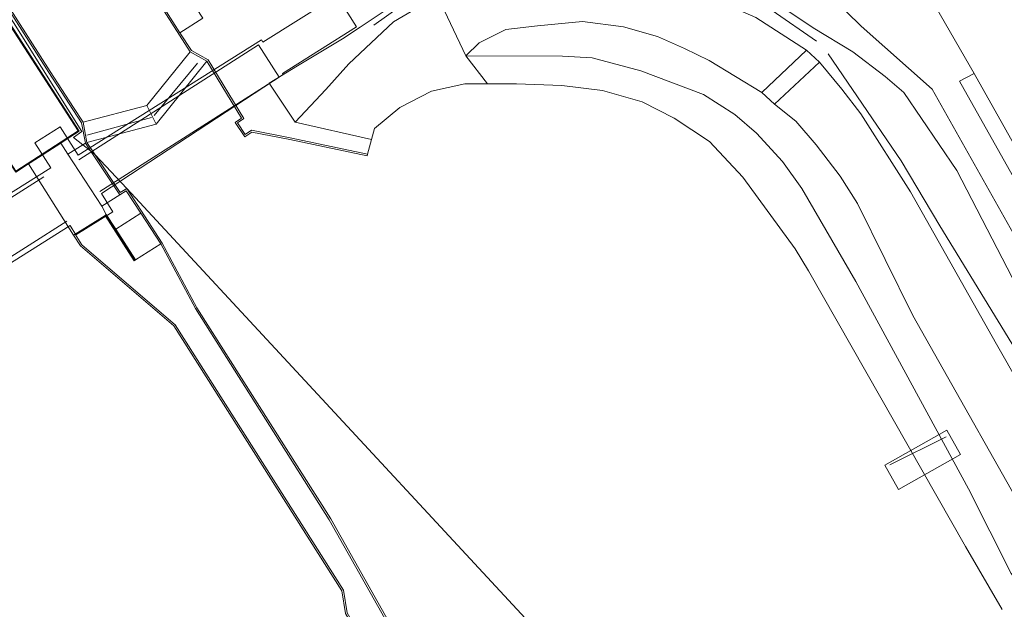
# Model space of a CAD drawing. Extents: x 176032 to 190000, y 318229 to 352878.
# Tile 45 of 184: x 176856 to 176914, y 319952 to 319986. Entities that reach past the tile are written whole.
import ezdxf

# ---------------------------------------------------------------- set-up
doc = ezdxf.new("R2010")
doc.units = 0
for name, color, linetype, lineweight in [('af-b1-doorgang', 253, 'Continuous', 18), ('af-b1-rasterhekwerk', 253, 'hekwerk', 18), ('af-b5-muur', 6, 'muur', 18), ('af-bs-haag', 253, 'haag', 18), ('af-bs-muur', 253, 'muur', 18), ('af-bs-rasterhekwerk', 253, 'hekwerk', 18), ('bp-b5-grasland', 253, 'Continuous', 18), ('gw-bs-kruinlijn', 253, 'Continuous', 18), ('gw-bs-teenlijn', 253, 'Continuous', 18), ('iw-b6-loopbrug', 253, 'Continuous', 18), ('kd-bs-dakrand', 6, 'Continuous', 18), ('kd-bs-maaiveldlijn', 6, 'Continuous', 18), ('kw-b5-kademuur', 253, 'kademuur', 18), ('kw-b5-overig', 253, 'Continuous', 18), ('kw-b5-pijler', 253, 'Continuous', 18), ('kw-b5-sluis', 253, 'Continuous', 18), ('kw-bs-sluis', 253, 'Continuous', 18), ('og-b5-bebouwing', 6, 'Continuous', 18), ('og-b5-grond_ingericht', 253, 'Continuous', 18), ('og-b5-water', 253, 'Continuous', 18), ('og-bs-maaiveld', 253, 'Continuous', 18), ('og-bs-terreinafscheiding', 7, 'Continuous', 18), ('vh-b5-verh_soort', 253, 'Continuous', 18), ('wh-bs-waterlijn', 253, 'Continuous', 18)]:
    doc.layers.add(name, color=color, linetype=linetype, lineweight=lineweight)
doc.layers.add('viewports', color=7, linetype='Continuous')
doc.linetypes.add('haag', pattern='A,7,-1.5,[1,RTW.shx,S=0.75,R=45,X=0,Y=0],-1.5', length=10)
doc.linetypes.add('hekwerk', pattern='A,7,-1.5,[1,RTW.shx,S=0.75,R=0,X=0,Y=0],-1.5', length=10)
doc.linetypes.add('kademuur', pattern='A,0.001,-1.5,[15,RTW.shx,S=1.016,R=0,X=0,Y=0],-3,[15,RTW.shx,S=1.016,R=0,X=0,Y=0],-3,[15,RTW.shx,S=1.016,R=0,X=0,Y=0],-3,[15,RTW.shx,S=1.016,R=0,X=0,Y=0],-3,[15,RTW.shx,S=1.016,R=0,X=0,Y=0],-2,[8,RTW.shx,S=1,R=0,X=0,Y=0],-1,[14,RTW.shx,S=1,R=0,X=0,Y=0],-1,[8,RTW.shx,S=1,R=0,X=0,Y=0],-1,[14,RTW.shx,S=1,R=0,X=0,Y=0],-1,[8,RTW.shx,S=1,R=0,X=0,Y=0],-0.001', length=19.502)
doc.linetypes.add('muur', pattern='A,8,-1,[6,RTW.shx,S=0.75,R=90,X=0,Y=0],-1', length=10)

# ---------------------------------------------------------------- blocks, each defined once
blk = doc.blocks.new('x-ref dtb totaal grijs')
at = {"layer": 'af-b1-doorgang'}
blk.add_polyline3d([(176871.712, 319983.013, 51.11), (176870.495, 319984.906, 51.093)], dxfattribs=at)
at = {"layer": 'af-b1-rasterhekwerk'}
for points in [[(176870.495, 319984.906, 51.093), (176859.952, 319978.158, 51.166)], [(176861.182, 319976.292, 51.058), (176871.712, 319983.013, 51.11)], [(176857.893, 319977.159, 51.067), (176837.664, 319964.298, 51.067)], [(176839.316, 319961.867, 50.906), (176859.251, 319974.548, 50.906)], [(176907.551, 319960.247, 44.836), (176910.87, 319961.894, 45.122)]]:
    blk.add_polyline3d(points, dxfattribs=at)
at = {"layer": 'af-b5-muur'}
blk.add_polyline3d([(176862.119, 319974.078, 46.499), (176863.283, 319972.271, 45.018), (176863.199, 319972.217, 45.02), (176861.485, 319974.877, 45.02), (176861.562, 319974.942, 46.51)], close=True, dxfattribs=at)
at = {"layer": 'af-bs-haag'}
for points in [[(176903.245, 319985.117, 46.915), (176900.655, 319986.911, 46.972), (176898.379, 319988.062, 46.972), (176895.835, 319989.159, 46.963), (176893.072, 319989.784, 46.959), (176890.73, 319990.071, 46.959), (176887.577, 319990.117, 46.954), (176885.295, 319989.754, 46.954), (176882.202, 319988.893, 46.954), (176880.844, 319988.229, 46.836), (176878.891, 319987.211, 46.954), (176877.266, 319986.055, 46.941)], [(176920.771, 319957.48, 46.993), (176910.488, 319974.266, 47.002), (176908.228, 319978.094, 47.002), (176903.938, 319984.381, 46.876)], [(176916.23, 319976.612, 47.04), (176912.516, 319983.219, 47.079)]]:
    blk.add_polyline3d(points, dxfattribs=at)
at = {"layer": 'af-bs-muur'}
blk.add_polyline3d([(176861.528, 319974.891, 46.507), (176863.224, 319972.272, 46.473)], dxfattribs=at)
at = {"layer": 'af-bs-rasterhekwerk'}
blk.add_polyline3d([(176880.723, 319988.576, 46.917), (176880.844, 319988.229, 46.836), (176881.039, 319987.703, 46.555), (176882.661, 319984.263, 44.869), (176883.94, 319982.611, 43.92)], dxfattribs=at)
at = {"layer": 'bp-b5-grasland'}
for points in [[(176917.949, 319960.09, 46.963), (176913.812, 319967.33, 46.935), (176908.768, 319976.28, 46.358), (176905.865, 319980.85, 46.353), (176904.736, 319982.305, 46.528), (176903.426, 319983.894, 46.576), (176902.676, 319984.581, 46.614), (176899.691, 319986.515, 46.649)], [(176900.196, 319987.842, 46.947), (176903.057, 319985.902, 46.934), (176905.395, 319984.483, 46.934), (176907.29, 319983.052, 46.939), (176908.375, 319982.108, 46.93), (176911.495, 319977.522, 46.921), (176919.48, 319962.09, 46.93)], [(176914.684, 319953.854, 45.056), (176912.18, 319958.832, 45.069), (176905.557, 319971.003, 45.043), (176902.399, 319976.472, 45.043), (176901.264, 319978.052, 45.043), (176899.723, 319979.718, 45.043), (176898.463, 319980.818, 45.043), (176896.619, 319981.981, 45.043), (176892.946, 319983.372, 45.039), (176890.083, 319984.137, 45.004), (176888.339, 319984.24, 44.991), (176882.661, 319984.263, 44.869), (176883.454, 319985.026, 44.882), (176885.017, 319985.795, 45.03), (176886.874, 319986.019, 45.021), (176889.52, 319986.281, 45.008), (176891.918, 319985.96, 45.004), (176893.924, 319985.395, 45.004), (176895.508, 319984.68, 44.995), (176896.95, 319983.981, 44.978), (176900.04, 319982.096, 45.014), (176900.779, 319981.417, 45.038), (176902.035, 319980.416, 45.108), (176903.229, 319979.038, 45.135), (176904.634, 319977.189, 45.161), (176905.651, 319975.587, 45.204), (176908.915, 319969.004, 45.204), (176916.712, 319955.195, 45.205)], [(176914.154, 319951.744, 44.033), (176911.991, 319955.439, 44.037), (176902.785, 319971.627, 44.02), (176901.994, 319972.915, 44.025), (176898.924, 319977.134, 44.029), (176896.966, 319979.231, 44.029), (176894.89, 319980.604, 43.998), (176893.014, 319981.565, 44.011), (176890.686, 319982.215, 43.963), (176888.301, 319982.513, 43.942), (176885.634, 319982.622, 43.924), (176883.94, 319982.611, 43.92), (176882.661, 319984.263, 44.869), (176888.339, 319984.24, 44.991), (176890.083, 319984.137, 45.004), (176892.946, 319983.372, 45.039), (176896.619, 319981.981, 45.043), (176898.463, 319980.818, 45.043), (176899.723, 319979.718, 45.043), (176901.264, 319978.052, 45.043), (176902.399, 319976.472, 45.043), (176905.557, 319971.003, 45.043), (176912.18, 319958.832, 45.069), (176914.684, 319953.854, 45.056)], [(176920.896, 319966.305, 46.936), (176911.653, 319982.763, 47.222), (176912.516, 319983.219, 47.079), (176916.23, 319976.612, 47.04)]]:
    blk.add_polyline3d(points, dxfattribs=at)
for points in [[(176902.676, 319984.581, 46.614), (176900.04, 319982.096, 45.014), (176896.95, 319983.981, 44.978), (176895.508, 319984.68, 44.995), (176893.924, 319985.395, 45.004), (176891.918, 319985.96, 45.004), (176889.52, 319986.281, 45.008), (176886.874, 319986.019, 45.021), (176885.017, 319985.795, 45.03), (176883.454, 319985.026, 44.882), (176882.661, 319984.263, 44.869), (176881.039, 319987.703, 46.555), (176883.011, 319988.391, 46.558), (176885.57, 319989.085, 46.558), (176889.225, 319989.387, 46.562), (176892.376, 319989.109, 46.562), (176895.617, 319988.303, 46.575), (176899.691, 319986.515, 46.649)], [(176880.844, 319988.229, 46.836), (176881.039, 319987.703, 46.555), (176880.584, 319987.544, 46.554), (176878.414, 319986.26, 46.545), (176875.794, 319983.782, 46.545), (176874.447, 319982.286, 46.532), (176872.642, 319980.365, 46.511), (176871.126, 319982.647, 46.429), (176872.784, 319983.664, 47.023), (176875.429, 319985.255, 46.959), (176876.462, 319985.935, 46.917), (176878.814, 319987.496, 46.917), (176880.723, 319988.576, 46.917)], [(176882.661, 319984.263, 44.869), (176883.94, 319982.611, 43.92), (176882.608, 319982.603, 43.916), (176880.648, 319982.175, 43.916), (176878.802, 319981.224, 43.916), (176877.311, 319979.987, 43.916), (176877.132, 319979.347, 43.97), (176872.642, 319980.365, 46.511), (176874.447, 319982.286, 46.532), (176875.794, 319983.782, 46.545), (176878.414, 319986.26, 46.545), (176880.584, 319987.544, 46.554), (176881.039, 319987.703, 46.555)], [(176900.779, 319981.417, 45.038), (176903.426, 319983.894, 46.576), (176904.736, 319982.305, 46.528), (176905.865, 319980.85, 46.353), (176908.768, 319976.28, 46.358), (176913.812, 319967.33, 46.935), (176917.949, 319960.09, 46.963), (176919.867, 319957.171, 47.011), (176920.082, 319957.008, 47.128), (176920.464, 319956.964, 47.188), (176921.225, 319957.307, 47.02), (176922.677, 319954.539, 45.265), (176920.043, 319953.358, 45.243), (176919.274, 319953.165, 45.243), (176918.536, 319953.163, 45.243), (176917.8, 319953.64, 45.243), (176917.088, 319954.441, 45.243), (176916.712, 319955.195, 45.205), (176908.915, 319969.004, 45.204), (176905.651, 319975.587, 45.204), (176904.634, 319977.189, 45.161), (176903.229, 319979.038, 45.135), (176902.035, 319980.416, 45.108)]]:
    blk.add_polyline3d(points, close=True, dxfattribs=at)
at = {"layer": 'gw-bs-kruinlijn'}
for points in [[(176900.626, 319991.148, 46.986), (176905.873, 319985.997, 47.034), (176910.051, 319982.309, 47.034), (176920.973, 319962.891, 46.815), (176926.048, 319961.143, 46.978), (176940.827, 319958.499, 47.004), (176944.502, 319959.381, 47.082), (176947.672, 319962.734, 47.129), (176954.085, 319992.501, 47.133), (176962.352, 320038.511, 47.255), (176969.039, 320077.15, 47.268), (176978.623, 320125.816, 47.22), (176987.418, 320171.017, 47.185), (176996.979, 320220.518, 47.255), (177002.308, 320248.907, 47.337)], [(176923.661, 319951.749, 45.039), (176923.445, 319952.03, 45.039), (176922.95, 319952.226, 45.039), (176922.263, 319952.19, 45.039), (176917.778, 319951.749, 45.056), (176916.685, 319951.942, 45.056), (176916.196, 319952.143, 45.056), (176915.679, 319952.601, 45.056), (176915.228, 319953.134, 45.056), (176914.684, 319953.854, 45.056), (176912.18, 319958.832, 45.069), (176905.557, 319971.003, 45.043), (176902.399, 319976.472, 45.043), (176901.264, 319978.052, 45.043), (176899.723, 319979.718, 45.043), (176898.463, 319980.818, 45.043), (176896.619, 319981.981, 45.043), (176892.946, 319983.372, 45.039), (176890.083, 319984.137, 45.004), (176888.339, 319984.24, 44.991), (176882.661, 319984.263, 44.869)], [(176902.676, 319984.581, 46.614), (176899.691, 319986.515, 46.649), (176895.617, 319988.303, 46.575), (176892.376, 319989.109, 46.562), (176889.225, 319989.387, 46.562), (176885.57, 319989.085, 46.558), (176883.011, 319988.391, 46.558), (176881.039, 319987.703, 46.555), (176880.584, 319987.544, 46.554), (176878.414, 319986.26, 46.545), (176875.794, 319983.782, 46.545), (176874.447, 319982.286, 46.532), (176872.642, 319980.365, 46.511)], [(176921.225, 319957.307, 47.02), (176920.464, 319956.964, 47.188), (176920.082, 319957.008, 47.128), (176919.867, 319957.171, 47.011), (176917.949, 319960.09, 46.963), (176913.812, 319967.33, 46.935), (176908.768, 319976.28, 46.358), (176905.865, 319980.85, 46.353), (176904.736, 319982.305, 46.528), (176903.426, 319983.894, 46.576)], [(176877.132, 319979.347, 43.97), (176872.642, 319980.365, 46.511)]]:
    blk.add_polyline3d(points, dxfattribs=at)
at = {"layer": 'gw-bs-teenlijn'}
for points in [[(176882.661, 319984.263, 44.869), (176883.454, 319985.026, 44.882), (176885.017, 319985.795, 45.03), (176886.874, 319986.019, 45.021), (176889.52, 319986.281, 45.008), (176891.918, 319985.96, 45.004), (176893.924, 319985.395, 45.004), (176895.508, 319984.68, 44.995), (176896.95, 319983.981, 44.978), (176900.04, 319982.096, 45.014)], [(176922.677, 319954.539, 45.265), (176920.043, 319953.358, 45.243), (176919.274, 319953.165, 45.243), (176918.536, 319953.163, 45.243), (176917.8, 319953.64, 45.243), (176917.088, 319954.441, 45.243), (176916.712, 319955.195, 45.205), (176908.915, 319969.004, 45.204), (176905.651, 319975.587, 45.204), (176904.634, 319977.189, 45.161), (176903.229, 319979.038, 45.135), (176902.035, 319980.416, 45.108), (176900.779, 319981.417, 45.038)]]:
    blk.add_polyline3d(points, dxfattribs=at)
at = {"layer": 'iw-b6-loopbrug'}
blk.add_polyline3d([(176849.229, 319971.988, 51.004), (176858.3, 319977.679, 51.075), (176857.373, 319979.152, 51.064), (176858.855, 319980.084, 51.061), (176859.904, 319978.416, 51.069), (176870.67, 319985.186, 51.197), (176870.752, 319985.056, 52.1), (176875.094, 319987.799, 46.984), (176876.251, 319985.968, 47.127), (176871.91, 319983.224, 52.179), (176871.952, 319983.158, 51.197), (176861.271, 319976.179, 51.15), (176861.946, 319975.104, 52.26), (176859.781, 319973.743, 52.257), (176859.44, 319974.286, 51.157), (176839.202, 319961.528, 52.257)], dxfattribs=at)
blk.add_polyline3d([(176911.709, 319960.856, 44.84), (176908.071, 319958.794, 44.767), (176907.267, 319960.214, 44.767), (176910.905, 319962.275, 44.849)], close=True, dxfattribs=at)
at = {"layer": 'kd-bs-dakrand'}
blk.add_polyline3d([(176852.286, 319983.652, 54.346), (176855.939, 319986.005, 54.372), (176859.908, 319979.845, 54.381), (176856.255, 319977.492, 54.381), (176852.286, 319983.652, 54.346)], dxfattribs=at)
at = {"layer": 'kd-bs-maaiveldlijn'}
for points in [[(176859.977, 319979.83, 45), (176855.954, 319986.074, 45)], [(176859.977, 319979.83, 45), (176859.155, 319979.301, 45), (176858.885, 319979.127, 45), (176857.082, 319977.965, 45), (176856.998, 319977.911, 44.074)]]:
    blk.add_polyline3d(points, dxfattribs=at)
at = {"layer": 'kw-b5-kademuur'}
for points in [[(176808.444, 320059.505, 38.837), (176825.1, 320035.423, 38.837), (176826.745, 320032.77, 38.837), (176826.676, 320031.884, 41.3), (176828.784, 320028.705, 41.3), (176829.156, 320028.963, 41.3), (176858.264, 319983.327, 41.3), (176859.627, 319981.223, 41.3), (176860.197, 319980.354, 41.3), (176860.426, 319979.176, 44), (176860.913, 319978.452, 44), (176860.642, 319978.671, 45.269), (176860.341, 319979.124, 45.058), (176860.103, 319980.316, 45.133), (176858.18, 319983.273, 44.988), (176829.128, 320028.822, 44.988), (176828.757, 320028.565, 44.992), (176826.578, 320031.852, 44.979), (176826.53, 320032.815, 44.97), (176825.479, 320034.623, 45.017), (176825.029, 320035.361, 44.507), (176822.796, 320038.378, 44.425), (176808.026, 320059.553, 44.446)], [(176875.608, 319951.512, 44.074), (176875.386, 319952.851, 44.074), (176865.531, 319968.401, 44.074), (176860.039, 319973.102, 44.074), (176859.644, 319973.726, 44.074), (176859.731, 319973.777, 44.986), (176860.121, 319973.163, 44.986), (176865.607, 319968.467, 45.008), (176875.481, 319952.887, 45.021), (176875.704, 319951.546, 45.021)], [(176913.501, 319883.67, 45.017), (176898.533, 319914.657, 44.982), (176874.648, 319957.014, 45.017), (176866.791, 319969.416, 44.978), (176864.755, 319973.219, 45.014), (176863.591, 319975.027, 46.486), (176862.734, 319976.33, 46.482), (176862.353, 319976.092, 46.469), (176860.642, 319978.671, 45.269), (176860.913, 319978.452, 44), (176862.383, 319976.228, 44.074), (176862.764, 319976.466, 44), (176864.843, 319973.266, 44.074), (176866.877, 319969.466, 44.074), (176874.734, 319957.065, 44.074), (176898.622, 319914.703, 44.074), (176913.592, 319883.712, 44.074)]]:
    blk.add_polyline3d(points, dxfattribs=at)
blk.add_polyline3d([(176866.488, 319984.491, 41.3), (176864.461, 319987.67, 41.3), (176864.548, 319987.73, 45.004), (176865.882, 319985.608, 46.531), (176866.559, 319984.566, 46.478), (176867.54, 319984.012, 46.458), (176869.642, 319980.569, 46.49), (176869.26, 319980.322, 46.472), (176869.72, 319979.639, 46.491), (176870.08, 319979.886, 46.475), (176872.35, 319979.442, 46.48), (176876.894, 319978.478, 43.997), (176876.868, 319978.381, 44), (176872.33, 319979.344, 44), (176870.102, 319979.78, 44), (176869.694, 319979.499, 44), (176869.12, 319980.351, 44), (176869.506, 319980.6, 44), (176867.469, 319983.938, 44.01)], close=True, dxfattribs=at)
at = {"layer": 'kw-b5-overig'}
blk.add_polyline3d([(176859.977, 319979.83, 45), (176859.155, 319979.301, 45), (176858.885, 319979.127, 45), (176857.082, 319977.965, 45), (176856.998, 319977.911, 44.074), (176856.24, 319977.423, 44.074), (176855.408, 319978.705, 44.074), (176853.787, 319981.229, 39.873), (176852.217, 319983.667, 39.873), (176853.799, 319984.686, 39.873), (176854.114, 319984.89, 41.774), (176854.283, 319984.998, 41.774), (176855.158, 319985.561, 44.969), (176855.954, 319986.074, 45)], close=True, dxfattribs=at)
at = {"layer": 'kw-b5-pijler'}
blk.add_polyline3d([(176859.3, 319978.489, 45.06), (176861.289, 319975.423, 46.47), (176861.562, 319974.942, 46.51), (176861.485, 319974.877, 45.02), (176859.731, 319973.777, 44.986), (176859.644, 319973.726, 44.074), (176856.998, 319977.911, 44.074), (176857.082, 319977.965, 45), (176858.885, 319979.127, 45)], close=True, dxfattribs=at)
at = {"layer": 'kw-b5-sluis'}
for points in [[(176867.469, 319983.938, 44.01), (176864.487, 319980.254, 44), (176863.944, 319981.335, 41.3), (176866.488, 319984.491, 41.3)], [(176864.487, 319980.254, 44), (176860.426, 319979.176, 44), (176860.197, 319980.354, 41.3), (176863.944, 319981.335, 41.3)]]:
    blk.add_polyline3d(points, close=True, dxfattribs=at)
at = {"layer": 'kw-bs-sluis'}
for points in [[(176866.919, 319983.818, 46.321), (176864.378, 319980.762, 46.308)], [(176864.22, 319980.643, 46.308), (176860.426, 319979.598, 46.3)]]:
    blk.add_polyline3d(points, dxfattribs=at)
at = {"layer": 'og-b5-bebouwing'}
for points in [[(176865.882, 319985.608, 46.531), (176864.548, 319987.73, 45.004), (176864.67, 319987.809, 44.976), (176865.313, 319988.226, 44.944), (176865.862, 319988.581, 45.026), (176867.225, 319986.476, 46.515)], [(176900.779, 319981.417, 45.038), (176900.04, 319982.096, 45.014), (176902.676, 319984.581, 46.614), (176903.426, 319983.894, 46.576)], [(176860.642, 319978.671, 45.269), (176862.353, 319976.092, 46.469), (176861.289, 319975.423, 46.47), (176859.3, 319978.489, 45.06), (176860.176, 319979.024, 45.059)], [(176860.642, 319978.671, 45.269), (176860.176, 319979.024, 45.059), (176860.341, 319979.124, 45.058)], [(176862.119, 319974.078, 46.499), (176863.591, 319975.027, 46.486), (176864.755, 319973.219, 45.014), (176863.283, 319972.271, 45.018)]]:
    blk.add_polyline3d(points, close=True, dxfattribs=at)
at = {"layer": 'og-b5-grond_ingericht'}
blk.add_polyline3d([(176916.23, 319976.612, 47.04), (176912.516, 319983.219, 47.079), (176909.94, 319987.674, 46.889), (176905.571, 319993.89, 47.035), (176907.362, 319994.977, 47.194), (176901.96, 320002.689, 47.176), (176901.767, 320003.51, 47.122), (176901.987, 320004.005, 46.894), (176906.531, 320007.037, 46.906), (176907.749, 320007.959, 46.88), (176908.014, 320007.529, 47.072), (176912.255, 320010.653, 46.857), (176913.733, 320011.742, 46.782), (176916.356, 320013.582, 47.101)], dxfattribs=at)
at = {"layer": 'og-b5-water'}
for points in [[(176860.197, 319980.354, 41.3), (176859.627, 319981.223, 41.3), (176858.264, 319983.327, 41.3), (176829.156, 320028.963, 41.3), (176828.784, 320028.705, 41.3), (176826.676, 320031.884, 41.3), (176830.867, 320033.025, 41.3), (176833.802, 320036.567, 41.3), (176835.888, 320033.122, 41.3), (176835.564, 320032.865, 41.3), (176847.022, 320014.963, 41.3), (176864.366, 319987.819, 41.3), (176864.461, 319987.67, 41.3), (176866.488, 319984.491, 41.3), (176863.944, 319981.335, 41.3)], [(176862.764, 319976.466, 44), (176862.383, 319976.228, 44.074), (176860.913, 319978.452, 44)]]:
    blk.add_polyline3d(points, close=True, dxfattribs=at)
for points in [[(176926.994, 319907.183, 43.96), (176862.764, 319976.466, 44), (176860.913, 319978.452, 44), (176860.426, 319979.176, 44), (176864.487, 319980.254, 44), (176867.469, 319983.938, 44.01), (176869.506, 319980.6, 44), (176869.12, 319980.351, 44), (176869.694, 319979.499, 44), (176870.102, 319979.78, 44), (176872.33, 319979.344, 44), (176876.868, 319978.381, 44), (176876.894, 319978.478, 43.997), (176877.132, 319979.347, 43.97), (176877.311, 319979.987, 43.916), (176878.802, 319981.224, 43.916), (176880.648, 319982.175, 43.916), (176882.608, 319982.603, 43.916), (176883.94, 319982.611, 43.92), (176885.634, 319982.622, 43.924), (176888.301, 319982.513, 43.942), (176890.686, 319982.215, 43.963), (176893.014, 319981.565, 44.011), (176894.89, 319980.604, 43.998), (176896.966, 319979.231, 44.029), (176898.924, 319977.134, 44.029), (176901.994, 319972.915, 44.025), (176902.785, 319971.627, 44.02), (176911.991, 319955.439, 44.037), (176914.154, 319951.744, 44.033)], [(176913.592, 319883.712, 44.074), (176898.622, 319914.703, 44.074), (176874.734, 319957.065, 44.074), (176866.877, 319969.466, 44.074), (176864.843, 319973.266, 44.074), (176862.764, 319976.466, 44), (176926.994, 319907.183, 43.96), (176967.548, 319843.744, 44)], [(176856.24, 319977.423, 44.074), (176856.998, 319977.911, 44.074), (176859.644, 319973.726, 44.074), (176860.039, 319973.102, 44.074), (176865.531, 319968.401, 44.074), (176875.386, 319952.851, 44.074), (176875.608, 319951.512, 44.074), (176876.305, 319950.292, 44.074), (176877.41, 319949.459, 44.074), (176886.122, 319934.181, 44.074), (176886.302, 319932.885, 44.074), (176886.858, 319931.774, 44.074), (176887.981, 319930.866, 44.074), (176896.533, 319915.011, 44.074), (176896.641, 319913.76, 44.074), (176897.217, 319912.534, 44.074), (176898.284, 319911.633, 44.074), (176906.263, 319895.504, 44.074), (176906.292, 319894.238, 44.074), (176906.785, 319892.997, 44.074)]]:
    blk.add_polyline3d(points, dxfattribs=at)
at = {"layer": 'og-bs-maaiveld'}
for points in [[(176858.18, 319983.273, 44.988), (176829.128, 320028.822, 44.988)], [(176865.882, 319985.608, 46.531), (176864.548, 319987.73, 45.004), (176864.67, 319987.809, 44.976), (176865.313, 319988.226, 44.944), (176865.862, 319988.581, 45.026), (176867.225, 319986.476, 46.515), (176865.882, 319985.608, 46.531)], [(176876.894, 319978.478, 43.997), (176872.35, 319979.442, 46.48), (176870.08, 319979.886, 46.475), (176869.72, 319979.639, 46.491), (176869.26, 319980.322, 46.472), (176869.642, 319980.569, 46.49), (176867.54, 319984.012, 46.458), (176866.559, 319984.566, 46.478), (176865.882, 319985.608, 46.531)], [(176867.469, 319983.938, 44.01), (176866.488, 319984.491, 41.3)], [(176900.779, 319981.417, 45.038), (176903.426, 319983.894, 46.576), (176902.676, 319984.581, 46.614), (176900.04, 319982.096, 45.014), (176900.779, 319981.417, 45.038)], [(176860.341, 319979.124, 45.058), (176860.103, 319980.316, 45.133), (176858.18, 319983.273, 44.988)], [(176863.944, 319981.335, 41.3), (176864.487, 319980.254, 44)], [(176860.197, 319980.354, 41.3), (176860.426, 319979.176, 44)], [(176859.3, 319978.489, 45.06), (176858.885, 319979.127, 45)], [(176860.341, 319979.124, 45.058), (176860.176, 319979.024, 45.059), (176859.3, 319978.489, 45.06)], [(176860.341, 319979.124, 45.058), (176860.642, 319978.671, 45.269), (176862.353, 319976.092, 46.469)], [(176861.289, 319975.423, 46.47), (176859.3, 319978.489, 45.06)], [(176862.353, 319976.092, 46.469), (176861.289, 319975.423, 46.47), (176861.562, 319974.942, 46.51)], [(176863.591, 319975.027, 46.486), (176862.734, 319976.33, 46.482), (176862.353, 319976.092, 46.469)], [(176859.731, 319973.777, 44.986), (176861.485, 319974.877, 45.02), (176861.562, 319974.942, 46.51)], [(176863.283, 319972.271, 45.018), (176863.199, 319972.217, 45.02), (176861.485, 319974.877, 45.02)], [(176862.119, 319974.078, 46.499), (176861.562, 319974.942, 46.51)], [(176862.119, 319974.078, 46.499), (176863.591, 319975.027, 46.486), (176864.755, 319973.219, 45.014), (176863.283, 319972.271, 45.018), (176862.119, 319974.078, 46.499)], [(176859.731, 319973.777, 44.986), (176859.644, 319973.726, 44.074)], [(176860.121, 319973.163, 44.986), (176859.731, 319973.777, 44.986)], [(176860.121, 319973.163, 44.986), (176865.607, 319968.467, 45.008), (176875.481, 319952.887, 45.021), (176875.704, 319951.546, 45.021), (176876.382, 319950.359, 45.021), (176877.487, 319949.526, 45.03), (176886.218, 319934.214, 45.026), (176886.399, 319932.915, 45.026), (176886.938, 319931.838, 45.026), (176888.059, 319930.931, 45.013), (176896.631, 319915.04, 45.013), (176896.739, 319913.786, 45.026), (176897.298, 319912.596, 45.026), (176898.364, 319911.696, 45.026), (176906.362, 319895.528, 45.03), (176906.392, 319894.258, 45.03), (176906.869, 319893.056, 45.03)], [(176930.234, 319844.782, 46.21), (176929.709, 319846.305, 44.947), (176913.501, 319883.67, 45.017), (176898.533, 319914.657, 44.982), (176874.648, 319957.014, 45.017), (176866.791, 319969.416, 44.978), (176864.755, 319973.219, 45.014)]]:
    blk.add_polyline3d(points, dxfattribs=at)
at = {"layer": 'og-bs-terreinafscheiding'}
for points in [[(176896.794, 319989.427, 46.947), (176894.28, 319990.223, 46.917), (176891.123, 319990.64, 46.917), (176888.091, 319990.522, 46.917), (176885.615, 319990.17, 46.917), (176882.908, 319989.415, 46.917), (176880.723, 319988.576, 46.917), (176878.814, 319987.496, 46.917), (176876.462, 319985.935, 46.917)], [(176922.42, 319960.03, 46.926), (176921.613, 319960.312, 46.93), (176920.775, 319960.757, 46.93), (176919.894, 319961.541, 46.93), (176919.48, 319962.09, 46.93), (176911.495, 319977.522, 46.921), (176908.375, 319982.108, 46.93), (176907.29, 319983.052, 46.939), (176905.395, 319984.483, 46.934), (176903.057, 319985.902, 46.934), (176900.196, 319987.842, 46.947), (176896.794, 319989.427, 46.947)], [(176909.94, 319987.674, 46.889), (176912.516, 319983.219, 47.079)], [(176876.462, 319985.935, 46.917), (176875.429, 319985.255, 46.959), (176872.784, 319983.664, 47.023), (176871.126, 319982.647, 46.429)], [(176912.516, 319983.219, 47.079), (176911.653, 319982.763, 47.222), (176920.896, 319966.305, 46.936)], [(176871.126, 319982.647, 46.429), (176872.642, 319980.365, 46.511)]]:
    blk.add_polyline3d(points, dxfattribs=at)
at = {"layer": 'vh-b5-verh_soort'}
for points in [[(176919.48, 319962.09, 46.93), (176911.495, 319977.522, 46.921), (176908.375, 319982.108, 46.93), (176907.29, 319983.052, 46.939), (176905.395, 319984.483, 46.934), (176903.057, 319985.902, 46.934), (176900.196, 319987.842, 46.947)], [(176918.298, 320016.375, 46.663), (176907.749, 320007.959, 46.88), (176906.531, 320007.037, 46.906), (176901.987, 320004.005, 46.894), (176897.55, 320000.981, 47.093), (176903.296, 319992.398, 46.943), (176905.571, 319993.89, 47.035), (176909.94, 319987.674, 46.889), (176912.516, 319983.219, 47.079), (176911.653, 319982.763, 47.222), (176920.896, 319966.305, 46.936)], [(176878.814, 319987.496, 46.917), (176876.462, 319985.935, 46.917), (176875.429, 319985.255, 46.959), (176872.784, 319983.664, 47.023), (176871.126, 319982.647, 46.429), (176872.642, 319980.365, 46.511), (176877.132, 319979.347, 43.97), (176876.894, 319978.478, 43.997), (176872.35, 319979.442, 46.48), (176870.08, 319979.886, 46.475), (176869.72, 319979.639, 46.491), (176869.26, 319980.322, 46.472), (176869.642, 319980.569, 46.49), (176867.54, 319984.012, 46.458), (176866.559, 319984.566, 46.478), (176865.882, 319985.608, 46.531), (176867.225, 319986.476, 46.515)], [(176875.704, 319951.546, 45.021), (176875.481, 319952.887, 45.021), (176865.607, 319968.467, 45.008), (176860.121, 319973.163, 44.986), (176859.731, 319973.777, 44.986), (176861.485, 319974.877, 45.02), (176863.199, 319972.217, 45.02), (176863.283, 319972.271, 45.018), (176864.755, 319973.219, 45.014), (176866.791, 319969.416, 44.978), (176874.648, 319957.014, 45.017), (176898.533, 319914.657, 44.982)]]:
    blk.add_polyline3d(points, dxfattribs=at)
for points in [[(176860.176, 319979.024, 45.059), (176859.3, 319978.489, 45.06), (176858.885, 319979.127, 45), (176859.155, 319979.301, 45), (176859.977, 319979.83, 45), (176855.954, 319986.074, 45), (176855.158, 319985.561, 44.969), (176830.825, 320023.611, 44.96), (176827.27, 320026.402, 45.021), (176823.229, 320032.747, 45.013), (176824.19, 320033.379, 45.021), (176823.964, 320033.743, 45.039), (176825.479, 320034.623, 45.017), (176824.917, 320034.182, 45.065), (176856.109, 319986.207, 44.599), (176860.126, 319979.818, 44.968), (176859.632, 319979.465, 44.968)], [(176829.128, 320028.822, 44.988), (176858.18, 319983.273, 44.988), (176860.103, 319980.316, 45.133), (176860.341, 319979.124, 45.058), (176860.176, 319979.024, 45.059), (176859.632, 319979.465, 44.968), (176860.126, 319979.818, 44.968), (176856.109, 319986.207, 44.599), (176824.917, 320034.182, 45.065), (176825.479, 320034.623, 45.017), (176826.53, 320032.815, 44.97), (176826.578, 320031.852, 44.979), (176828.757, 320028.565, 44.992)], [(176863.591, 319975.027, 46.486), (176862.119, 319974.078, 46.499), (176861.562, 319974.942, 46.51), (176861.289, 319975.423, 46.47), (176862.353, 319976.092, 46.469), (176862.734, 319976.33, 46.482)]]:
    blk.add_polyline3d(points, close=True, dxfattribs=at)
at = {"layer": 'wh-bs-waterlijn'}
for points in [[(176867.469, 319983.938, 44.01), (176869.506, 319980.6, 44), (176869.12, 319980.351, 44), (176869.694, 319979.499, 44), (176870.102, 319979.78, 44), (176872.33, 319979.344, 44), (176876.868, 319978.381, 44), (176876.894, 319978.478, 43.997), (176877.132, 319979.347, 43.97), (176877.311, 319979.987, 43.916), (176878.802, 319981.224, 43.916), (176880.648, 319982.175, 43.916), (176882.608, 319982.603, 43.916), (176883.94, 319982.611, 43.92), (176885.634, 319982.622, 43.924), (176888.301, 319982.513, 43.942), (176890.686, 319982.215, 43.963), (176893.014, 319981.565, 44.011), (176894.89, 319980.604, 43.998), (176896.966, 319979.231, 44.029), (176898.924, 319977.134, 44.029), (176901.994, 319972.915, 44.025), (176902.785, 319971.627, 44.02), (176911.991, 319955.439, 44.037), (176914.154, 319951.744, 44.033)], [(176866.488, 319984.491, 41.3), (176864.461, 319987.67, 41.3), (176864.366, 319987.819, 41.3), (176847.022, 320014.963, 41.3), (176835.564, 320032.865, 41.3), (176835.888, 320033.122, 41.3), (176833.802, 320036.567, 41.3)], [(176826.676, 320031.884, 41.3), (176828.784, 320028.705, 41.3), (176829.156, 320028.963, 41.3), (176858.264, 319983.327, 41.3), (176859.627, 319981.223, 41.3), (176860.197, 319980.354, 41.3)], [(176860.197, 319980.354, 41.3), (176863.944, 319981.335, 41.3), (176866.488, 319984.491, 41.3)], [(176860.426, 319979.176, 44), (176864.487, 319980.254, 44), (176867.469, 319983.938, 44.01)], [(176860.913, 319978.452, 44), (176860.426, 319979.176, 44)], [(176856.998, 319977.911, 44.074), (176856.24, 319977.423, 44.074), (176855.408, 319978.705, 44.074)], [(176860.913, 319978.452, 44), (176862.383, 319976.228, 44.074), (176862.764, 319976.466, 44), (176864.843, 319973.266, 44.074), (176866.877, 319969.466, 44.074), (176874.734, 319957.065, 44.074), (176898.622, 319914.703, 44.074), (176913.592, 319883.712, 44.074), (176929.803, 319846.34, 44.074), (176930.328, 319844.815, 44.074), (176930.728, 319843.739, 44.074), (176930.815, 319843.375, 44.074), (176931.017, 319843.01, 44.074), (176930.764, 319841.616, 44.074), (176930.639, 319840.984, 44.074), (176926.409, 319822.163, 44.074)], [(176860.039, 319973.102, 44.074), (176859.644, 319973.726, 44.074), (176856.998, 319977.911, 44.074)], [(176906.785, 319892.997, 44.074), (176906.292, 319894.238, 44.074), (176906.263, 319895.504, 44.074), (176898.284, 319911.633, 44.074), (176897.217, 319912.534, 44.074), (176896.641, 319913.76, 44.074), (176896.533, 319915.011, 44.074), (176887.981, 319930.866, 44.074), (176886.858, 319931.774, 44.074), (176886.302, 319932.885, 44.074), (176886.122, 319934.181, 44.074), (176877.41, 319949.459, 44.074), (176876.305, 319950.292, 44.074), (176875.608, 319951.512, 44.074), (176875.386, 319952.851, 44.074), (176865.531, 319968.401, 44.074), (176860.039, 319973.102, 44.074)]]:
    blk.add_polyline3d(points, dxfattribs=at)

msp = doc.modelspace()

# ---------------------------------------------------------------- block references
at = {"layer": 'viewports'}
msp.add_blockref('x-ref dtb totaal grijs', (0, 0), dxfattribs=at)

doc.saveas('drawing.dxf')
